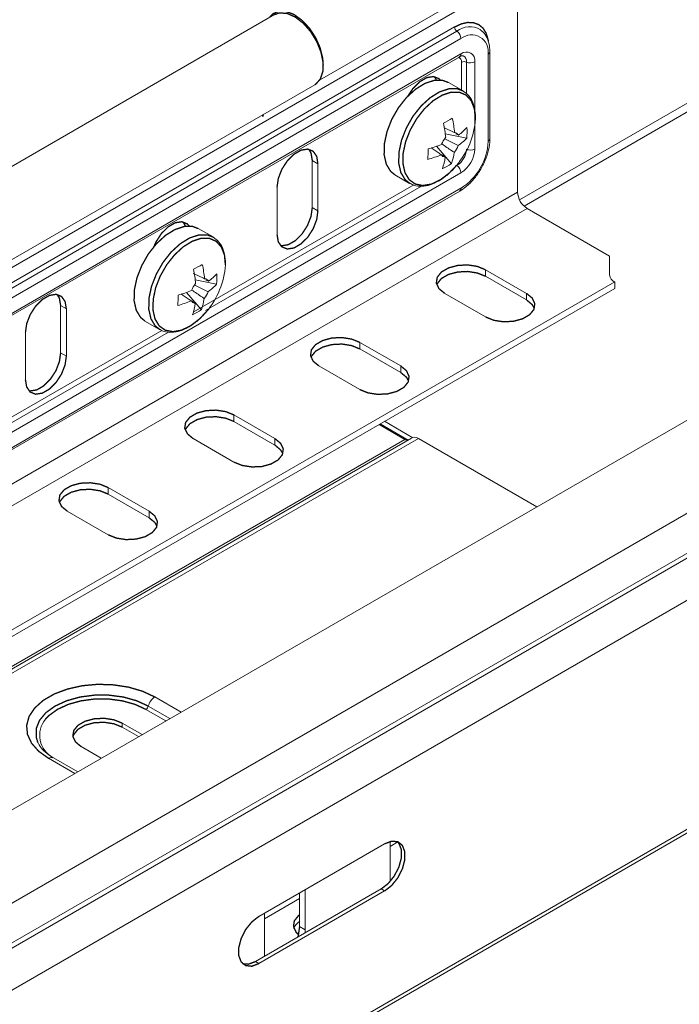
# Model space of a CAD drawing. Header units: millimetres. Extents: x 268 to 1703, y -1326 to 670.
# Tile 20 of 30: x 455 to 529, y 199 to 310. Entities that reach past the tile are written whole.
import ezdxf

# ---------------------------------------------------------------- set-up
doc = ezdxf.new("R2010")
doc.units = ezdxf.units.MM
doc.linetypes.add('K5LT32768', pattern=[0])
doc.linetypes.add('K5LT32769', pattern=[0])

msp = doc.modelspace()

# ---------------------------------------------------------------- linework, layer by layer
at = {"color": 7, "linetype": 'K5LT32768', "lineweight": 15}
for p, q in [((488.71, 302.73), (657.96, 400.44)), ((658.61, 373.39), (511.69, 288.57)), ((508.72, 313.21), (378.86, 238.24)), ((510.96, 290.15), (510.96, 311.24)), ((483.62, 310.1), (294.11, 200.7)), ((383.69, 239.32), (503.89, 308.71)), ((383.94, 238.84), (504.15, 308.24)), ((506.76, 308.42), (506.81, 308.38)), ((504.6, 307.41), (384.39, 238.01)), ((384.39, 236.29), (504.6, 305.69)), ((507.64, 295.85), (507.64, 305.65)), ((507.85, 296.14), (507.85, 305.94)), ((384.25, 235.97), (504.46, 305.37)), ((506.15, 304.79), (506.15, 294.99)), ((501.86, 302.75), (501.63, 303.12)), ((504.83, 301.53), (503.18, 302.47)), ((298.66, 192.82), (488.17, 302.22)), ((482.33, 298.85), (482.3, 298.66)), ((505.24, 296.22), (502.83, 296.71)), ((504.31, 296.55), (504.02, 296.7)), ((503.52, 293.33), (501.84, 295.3)), ((487.88, 293.71), (488.51, 293.34)), ((487.88, 288.4), (487.88, 293.71)), ((504.6, 292.3), (384.39, 222.91)), ((488.51, 288.03), (488.51, 293.34)), ((497.18, 292.08), (498.83, 291.13)), ((376.61, 212.59), (510.96, 290.15)), ((384.25, 220.87), (504.46, 290.26)), ((384.39, 221.19), (504.6, 290.58)), ((483.92, 290.69), (483.92, 285.38)), ((377.68, 210.76), (512.03, 288.32)), ((487.88, 288.4), (488.51, 288.03)), ((521.29, 282.96), (512.03, 288.32)), ((476.72, 285.1), (475.07, 286.04)), ((521.29, 282.96), (521.29, 280.85)), ((511.96, 278.76), (507.36, 281.41)), ((507.36, 280.68), (507.36, 281.41)), ((477.13, 279.79), (474.72, 280.28)), ((476.2, 280.12), (475.92, 280.26)), ((511.96, 278.03), (507.36, 280.68)), ((392.02, 205.07), (521.88, 280.04)), ((392.02, 204.33), (521.88, 279.3)), ((521.88, 279.3), (521.88, 280.04)), ((475.41, 276.9), (473.74, 278.86)), ((502.77, 278.76), (507.36, 276.11)), ((511.96, 278.03), (511.96, 278.76)), ((459.59, 277.38), (460.23, 277.01)), ((459.59, 272.07), (459.59, 277.38)), ((460.23, 271.71), (460.23, 277.01)), ((469.07, 275.65), (470.72, 274.7)), ((546.25, 273.88), (356.8, 164.51)), ((455.63, 274.36), (455.63, 269.05)), ((497.82, 270.6), (493.22, 273.25)), ((493.22, 272.51), (493.22, 273.25)), ((497.82, 269.86), (493.22, 272.51)), ((459.59, 272.07), (460.23, 271.71)), ((488.63, 270.6), (493.22, 267.94)), ((497.82, 269.86), (497.82, 270.6)), ((361.55, 156.77), (551.05, 266.17)), ((483.68, 262.43), (479.08, 265.09)), ((479.08, 264.35), (479.08, 265.09)), ((483.68, 261.7), (479.08, 264.35)), ((495.39, 264.01), (498.28, 262.34)), ((495.52, 264.09), (498.68, 262.26)), ((496.02, 264.37), (499.2, 262.53)), ((309.59, 153.11), (499.05, 262.48)), ((310.32, 153.03), (499.82, 262.43)), ((474.48, 262.43), (479.08, 259.78)), ((483.68, 261.7), (483.68, 262.43)), ((499.82, 262.43), (513.12, 254.75)), ((308.78, 152.94), (498.28, 262.34)), ((363.09, 147.88), (552.59, 257.27)), ((469.53, 254.27), (464.94, 256.92)), ((464.94, 256.19), (464.94, 256.92)), ((469.53, 253.53), (464.94, 256.19)), ((460.34, 254.27), (464.94, 251.61)), ((469.53, 253.53), (469.53, 254.27)), ((363.09, 122.12), (552.59, 231.52)), ((362.84, 121.57), (552.34, 230.97)), ((468.75, 229.14), (466.5, 230.44)), ((466.5, 229.99), (466.5, 230.44)), ((468.36, 228.92), (466.5, 229.99)), ((461.9, 227.79), (464.15, 226.49)), ((461.51, 224.96), (458.78, 226.54)), ((496.65, 212.72), (496.65, 217.13)), ((497.49, 217.07), (496.65, 216.58)), ((496.02, 216.87), (481.88, 208.71)), ((496.65, 212.64), (496.65, 212.72)), ((495.63, 211.79), (481.49, 203.62)), ((481.88, 203.4), (496.02, 211.56)), ((487.1, 211.72), (487.1, 207.21)), ((495.63, 211.79), (496.02, 211.56)), ((486.46, 210.7), (482.5, 208.42)), ((486.46, 211.35), (486.46, 207.58)), ((482.5, 204.56), (482.5, 209.07)), ((487.1, 207.21), (486.46, 207.58)), ((487.1, 207.21), (487.08, 206.85)), ((482.52, 204.22), (482.5, 204.56)), ((481.49, 203.62), (481.88, 203.4))]:
    msp.add_line(p, q, dxfattribs=at)
at = {"color": 8, "linetype": 'K5LT32769', "lineweight": 15, "true_color": 0x808080}
for p, q in [((511.19, 289.26), (657.96, 373.99)), ((504.67, 301.61), (504.67, 304.75)), ((505.21, 301.19), (505.21, 304.77)), ((503.98, 293.04), (504.15, 293.13)), ((474.5, 276.64), (499.3, 290.95)), ((475.89, 276.82), (500.16, 290.83)), ((383.69, 224.21), (470.96, 274.59)), ((383.94, 223.74), (471.72, 274.41)), ((361.68, 152.36), (551.13, 261.73)), ((361.92, 151.92), (551.38, 261.3)), ((470.17, 233.38), (473.13, 231.67)), ((471.42, 230.68), (469.17, 231.98)), ((469.44, 232.35), (471.88, 230.95)), ((461.19, 224.77), (458.23, 226.48))]:
    msp.add_line(p, q, dxfattribs=at)
at = {"color": 7, "linetype": 'K5LT32768', "const_width": 0.15}
for points in [[(489.11, 304.4), (489.05, 305.23), (488.76, 306.38), (488.25, 307.53), (487.55, 308.59), (486.72, 309.47), (485.83, 310.11), (484.94, 310.46), (484.13, 310.49), (483.45, 310.19), (483.08, 309.79)], [(488.17, 302.22), (488.27, 302.28), (488.79, 302.86), (489.07, 303.71), (489.09, 304.76), (488.85, 305.92), (488.37, 307.09), (487.69, 308.2), (486.87, 309.13), (485.96, 309.83), (485.06, 310.23), (484.21, 310.3), (483.62, 310.1)], [(503.18, 302.47), (502.54, 302.71), (501.59, 302.71), (500.55, 302.37), (499.49, 301.71), (498.47, 300.78), (497.56, 299.62), (496.81, 298.31), (496.28, 296.94), (495.99, 295.59), (495.96, 294.35), (496.2, 293.29), (496.69, 292.48), (497.18, 292.08)], [(502.28, 302.75), (502.12, 302.9), (501.51, 303.14), (500.76, 303.02), (499.96, 302.56), (499.21, 301.81), (498.64, 300.96)], [(482.38, 298.88), (482.34, 298.67), (482.33, 298.64)], [(488.51, 293.34), (488.38, 294.17), (487.98, 294.74), (487.37, 294.98), (486.62, 294.86), (485.82, 294.4), (485.07, 293.65), (484.46, 292.71), (484.06, 291.68), (483.92, 290.69)], [(487.88, 293.71), (487.74, 294.54), (487.49, 294.96)], [(483.92, 285.38), (484.06, 284.55), (484.46, 283.99), (485.07, 283.75), (485.82, 283.86), (486.62, 284.33), (487.37, 285.07), (487.98, 286.02), (488.38, 287.05), (488.51, 288.03)], [(484.3, 284.13), (484.43, 284.11), (485.18, 284.23), (485.98, 284.69), (486.73, 285.44), (487.34, 286.39), (487.74, 287.41), (487.88, 288.4)], [(474.07, 286.32), (473.83, 286.57), (473.22, 286.81), (472.47, 286.7), (471.67, 286.23), (470.92, 285.49), (470.31, 284.54), (470.08, 284.02)], [(473.62, 286.3), (473.6, 286.37), (473.35, 286.8)], [(475.07, 286.04), (474.44, 286.28), (473.49, 286.28), (472.45, 285.94), (471.38, 285.28), (470.36, 284.34), (469.45, 283.19), (468.71, 281.88), (468.17, 280.51), (467.88, 279.16), (467.85, 277.92), (468.09, 276.86), (468.58, 276.05), (469.07, 275.65)], [(507.36, 281.41), (506.44, 281.79), (505.35, 281.96), (504.23, 281.9), (503.2, 281.62), (502.4, 281.16), (501.93, 280.57), (501.83, 279.92), (502.12, 279.29), (502.77, 278.76)], [(507.36, 280.68), (506.44, 281.05), (505.35, 281.22), (504.23, 281.16), (503.2, 280.89), (502.4, 280.43), (501.93, 279.84), (501.88, 279.72)], [(460.23, 277.01), (460.09, 277.84), (459.69, 278.41), (459.08, 278.65), (458.33, 278.53), (457.53, 278.07), (456.78, 277.32), (456.17, 276.38), (455.77, 275.35), (455.63, 274.36)], [(459.59, 277.38), (459.45, 278.21), (459.21, 278.63)], [(507.36, 276.11), (508.29, 275.73), (509.38, 275.56), (510.5, 275.62), (511.53, 275.9), (512.32, 276.36), (512.8, 276.95), (512.9, 277.6), (512.61, 278.23), (511.96, 278.76)], [(512.85, 277.07), (512.61, 277.49), (511.96, 278.03)], [(493.22, 273.25), (492.3, 273.62), (491.21, 273.79), (490.08, 273.74), (489.06, 273.46), (488.26, 273), (487.78, 272.41), (487.69, 271.76), (487.98, 271.13), (488.63, 270.6)], [(493.22, 272.51), (492.3, 272.89), (491.21, 273.06), (490.08, 273), (489.06, 272.72), (488.26, 272.26), (487.78, 271.67), (487.74, 271.56)], [(455.63, 269.05), (455.77, 268.23), (456.17, 267.66), (456.78, 267.42), (457.53, 267.54), (458.33, 268), (459.08, 268.75), (459.69, 269.69), (460.09, 270.72), (460.23, 271.71)], [(456.02, 267.8), (456.15, 267.79), (456.9, 267.9), (457.69, 268.36), (458.44, 269.11), (459.06, 270.06), (459.45, 271.09), (459.59, 272.07)], [(493.22, 267.94), (494.15, 267.57), (495.24, 267.4), (496.36, 267.46), (497.38, 267.73), (498.18, 268.19), (498.66, 268.78), (498.76, 269.43), (498.47, 270.06), (497.82, 270.6)], [(498.71, 268.9), (498.47, 269.33), (497.82, 269.86)], [(479.08, 265.09), (478.16, 265.46), (477.07, 265.63), (475.94, 265.57), (474.92, 265.3), (474.12, 264.83), (473.64, 264.24), (473.54, 263.6), (473.84, 262.97), (474.48, 262.43)], [(479.08, 264.35), (478.16, 264.72), (477.07, 264.89), (475.94, 264.84), (474.92, 264.56), (474.12, 264.1), (473.64, 263.51), (473.6, 263.39)], [(479.08, 259.78), (480, 259.41), (481.1, 259.24), (482.22, 259.29), (483.24, 259.57), (484.04, 260.03), (484.52, 260.62), (484.62, 261.27), (484.32, 261.9), (483.68, 262.43)], [(484.57, 260.74), (484.32, 261.16), (483.68, 261.7)], [(464.94, 256.92), (464.01, 257.3), (462.92, 257.46), (461.8, 257.41), (460.78, 257.13), (459.98, 256.67), (459.5, 256.08), (459.4, 255.43), (459.69, 254.8), (460.34, 254.27)], [(464.94, 256.19), (464.01, 256.56), (462.92, 256.73), (461.8, 256.67), (460.78, 256.4), (459.98, 255.94), (459.5, 255.35), (459.45, 255.23)], [(464.94, 251.61), (465.86, 251.24), (466.95, 251.07), (468.08, 251.13), (469.1, 251.4), (469.9, 251.87), (470.38, 252.46), (470.47, 253.1), (470.18, 253.73), (469.53, 254.27)], [(470.42, 252.57), (470.18, 253), (469.53, 253.53)], [(458.23, 226.48), (457.12, 227.27), (456.32, 228.18), (455.86, 229.17), (455.77, 230.18), (456.04, 231.19), (456.68, 232.14), (457.64, 233), (458.89, 233.72), (460.37, 234.27), (462.02, 234.64), (463.76, 234.8), (465.52, 234.74), (467.23, 234.48), (468.8, 234.02), (470.17, 233.38)], [(469.17, 231.98), (467.94, 232.55), (466.52, 232.94), (464.99, 233.15), (463.41, 233.15), (461.88, 232.94), (460.46, 232.55), (459.23, 231.98), (458.25, 231.27), (457.88, 230.89)], [(466.5, 230.44), (465.58, 230.81), (464.49, 230.98), (463.36, 230.92), (462.34, 230.65), (461.54, 230.19), (461.06, 229.6), (460.96, 228.95), (461.26, 228.32), (461.9, 227.79)], [(466.5, 229.99), (465.58, 230.36), (464.49, 230.53), (463.36, 230.48), (462.34, 230.2), (461.54, 229.74), (461.06, 229.15), (460.98, 228.89)], [(497.44, 217.12), (497.62, 216.92), (497.9, 216.21), (497.9, 215.29), (497.62, 214.26), (497.11, 213.26), (496.42, 212.4), (495.63, 211.79)], [(496.02, 211.56), (496.81, 212.18), (497.5, 213.04), (498.01, 214.04), (498.28, 215.06), (498.28, 215.98), (498.01, 216.69), (497.5, 217.1), (496.81, 217.16), (496.02, 216.87)], [(481.88, 208.71), (481.09, 208.09), (480.4, 207.23), (479.89, 206.23), (479.62, 205.21), (479.62, 204.28), (479.89, 203.58), (480.4, 203.17), (481.09, 203.1), (481.88, 203.4)], [(486.46, 208.89), (486.34, 208.8), (485.86, 208.2), (485.77, 207.56), (486.06, 206.93), (486.34, 206.64)], [(486.46, 207.58), (486.32, 206.59), (486.26, 206.38)], [(481.49, 203.62), (480.7, 203.33), (480.07, 203.37)]]:
    msp.add_lwpolyline(points, dxfattribs=at)
at = {"color": 8, "linetype": 'K5LT32769', "true_color": 0x808080, "const_width": 0.15}
for points in [[(503.89, 308.71), (504.64, 309.06), (505.35, 309.22), (506.02, 309.19), (506.59, 308.98), (507.07, 308.59), (507.42, 308.03), (507.64, 307.33), (507.68, 307.09)], [(504.83, 301.52), (504.19, 301.76), (503.24, 301.76), (502.2, 301.42), (501.14, 300.76), (500.12, 299.83), (499.2, 298.67), (498.46, 297.36), (497.92, 295.99), (497.63, 294.64), (497.6, 293.4), (497.84, 292.34), (498.33, 291.53), (498.86, 291.11)], [(506.22, 298.39), (506.11, 299.5), (505.76, 300.41), (505.18, 301.05), (504.41, 301.38), (503.5, 301.38), (502.5, 301.05), (501.47, 300.42), (500.49, 299.51), (499.62, 298.4), (498.9, 297.14), (498.38, 295.83), (498.1, 294.53), (498.08, 293.33), (498.31, 292.31), (498.78, 291.54), (499.46, 291.05), (500.31, 290.88), (501.27, 291.04), (502.29, 291.53), (503.3, 292.3), (504.07, 293.11)], [(476.72, 285.09), (476.08, 285.33), (475.13, 285.33), (474.09, 284.99), (473.03, 284.33), (472.01, 283.4), (471.1, 282.24), (470.35, 280.93), (469.81, 279.56), (469.52, 278.21), (469.5, 276.97), (469.74, 275.91), (470.22, 275.1), (470.75, 274.68)], [(478.11, 281.96), (478.01, 283.07), (477.65, 283.98), (477.07, 284.62), (476.3, 284.95), (475.39, 284.95), (474.39, 284.62), (473.37, 283.99), (472.39, 283.08), (471.51, 281.97), (470.79, 280.71), (470.27, 279.39), (470, 278.1), (469.97, 276.9), (470.2, 275.88), (470.67, 275.1), (471.35, 274.62), (472.2, 274.45), (473.16, 274.61), (474.18, 275.1), (475.19, 275.87), (475.96, 276.68)], [(457.01, 228.31), (456.84, 228.85), (456.84, 229.81), (457.21, 230.74), (457.93, 231.61), (458.96, 232.35), (460.26, 232.95), (461.76, 233.37), (463.37, 233.58), (465.03, 233.58), (466.65, 233.37), (468.14, 232.95), (469.44, 232.35)]]:
    msp.add_lwpolyline(points, dxfattribs=at)
at = {"color": 7, "linetype": 'K5LT32768', "lineweight": 15}
for centre, radius, start, end in [((504.51, 308.74), 0.622, 182.8073, 234.1798), ((503.51, 307.36), 1.09, 2.8075, 54.1795), ((505.79, 305.95), 1.88, 350.7858, 129.2035), ((505.21, 304.94), 0.959, 350.7858, 129.2037), ((504.96, 304.2), 0.622, 65.8248, 117.1885), ((505.66, 305.76), 1.09, 245.8228, 297.1892), ((493.01, 316.61), 21.04, 297.1775, 300.2949), ((490.34, 295.14), 12.59, 5.1762, 12.6165), ((491.34, 295.69), 12.59, 5.1748, 12.6179), ((497.26, 298.96), 8.98, 319.3546, 356.3265), ((503.84, 296.3), 0.531, 28.6408, 86.3718), ((500.64, 301.68), 6.31, 305.6187, 317.2219), ((498.18, 296.96), 7.1, 354.0289, 3.5117), ((504.83, 294.6), 2.58, 139.2529, 159.0867), ((500.61, 300.51), 6.31, 305.6187, 317.2219), ((501.04, 296.15), 6.62, 302.6054, 357.3946), ((480.38, 294.85), 20.52, 357.1309, 0.4098), ((497.61, 307.21), 12.65, 285.0653, 292.3594), ((497.18, 295.56), 6.72, 340.5852, 351.9035), ((501.88, 296.3), 2.58, 319.2542, 339.0854), ((502.91, 295.07), 2.3, 302.6058, 357.3939), ((502.78, 295.15), 3.37, 302.6053, 357.3946), ((505.66, 295.96), 1.09, 245.8228, 297.1892), ((497.58, 306.04), 12.65, 285.0654, 292.3593), ((502.86, 294.6), 0.531, 208.6402, 266.3698), ((496.18, 295.01), 6.71, 340.5839, 351.9048), ((499.75, 299.01), 6.81, 293.9169, 303.5553), ((503.51, 292.25), 1.09, 2.8074, 54.1796), ((513.27, 290.26), 2.31, 182.6055, 237.3945), ((464.9, 300.18), 21.04, 297.1773, 300.295), ((462.23, 278.71), 12.59, 5.1762, 12.6174), ((463.23, 279.26), 12.59, 5.1755, 12.6172), ((469.15, 282.53), 8.98, 319.355, 356.3261), ((475.74, 279.87), 0.531, 28.6447, 86.3677), ((472.53, 285.25), 6.31, 305.6189, 317.2217), ((470.07, 280.53), 7.1, 354.0314, 3.5092), ((522.3, 280.95), 1.01, 185.694, 245.6253), ((469.5, 290.78), 12.65, 285.0654, 292.3592), ((476.72, 278.17), 2.58, 139.253, 159.0857), ((472.5, 284.08), 6.31, 305.619, 317.2217), ((452.27, 278.42), 20.52, 357.1309, 0.4098), ((469.47, 289.61), 12.65, 285.0652, 292.3593), ((474.75, 278.17), 0.531, 208.6447, 266.3677), ((469.07, 279.13), 6.72, 340.5852, 351.9043), ((473.77, 279.87), 2.58, 319.253, 339.0857), ((468.07, 278.58), 6.72, 340.5851, 351.9035), ((471.64, 282.58), 6.81, 293.9168, 303.5556), ((499.36, 261.73), 0.842, 56.9536, 97.947), ((498.56, 262.74), 0.483, 235.4194, 283.1502), ((471.11, 231.93), 1.72, 122.8986, 165.7864), ((468.83, 232.51), 0.626, 302.9013, 345.7842), ((487.43, 206.72), 1.73, 123.7905, 158.4728)]:
    msp.add_arc(centre, radius, start, end, dxfattribs=at)
at = {"color": 8, "linetype": 'K5LT32769', "lineweight": 15, "true_color": 0x808080}
for centre, radius, start, end in [((505.59, 306.37), 2.36, 60.3433, 127.6128), ((504.26, 305.65), 0.339, 304.4276, 6.8845), ((507.51, 305.96), 0.339, 293.1066, 355.5875), ((504.18, 304.83), 0.495, 351.3757, 71.9515), ((504.52, 304.86), 0.7, 352.1756, 61.9524), ((507.51, 296.17), 0.339, 293.1023, 355.5779), ((504.26, 290.54), 0.339, 304.4262, 6.886), ((460.12, 229.08), 2.88, 141.1772, 241.7004), ((458.55, 226.04), 0.542, 65.0081, 126.3043)]:
    msp.add_arc(centre, radius, start, end, dxfattribs=at)
at = {"color": 7, "linetype": 'K5LT32768', "lineweight": 15}
for points, knots in [([(507.85, 305.94), (507.84, 306.13), (507.82, 306.69), (507.59, 307.45), (507.21, 308.09), (506.89, 308.29), (506.79, 308.35)], [0, 0, 0, 0, 0.191439, 0.554403, 0.864743, 1, 1, 1, 1]), ([(504.46, 305.37), (504.52, 305.4), (504.68, 305.48), (504.83, 305.49), (504.84, 305.48), (504.84, 305.48)], [0, 0, 0, 0, 0.270416, 0.6698, 1, 1, 1, 1]), ([(506.23, 298.43), (506.22, 298.64), (506.22, 299.24), (506.01, 300.12), (505.56, 300.99), (505.06, 301.35), (504.83, 301.51)], [0, 0, 0, 0, 0.153038, 0.444485, 0.734721, 1, 1, 1, 1]), ([(502.66, 297.42), (502.97, 297.26), (503.38, 297.07), (503.79, 296.87), (503.88, 296.83)], [0, 0, 0, 0, 0.781276, 1, 1, 1, 1]), ([(502.77, 296.12), (503.18, 295.92), (503.69, 295.68), (504.19, 295.43), (504.29, 295.38)], [0, 0, 0, 0, 0.809255, 1, 1, 1, 1]), ([(504.46, 290.26), (504.62, 290.36), (505.1, 290.66), (505.84, 291.34), (506.61, 292.32), (507.24, 293.43), (507.66, 294.6), (507.83, 295.51), (507.85, 296.01), (507.85, 296.14)], [0, 0, 0, 0, 0.090961, 0.260696, 0.429942, 0.598882, 0.768322, 0.939038, 1, 1, 1, 1]), ([(502.39, 294.34), (502.31, 294.4), (501.93, 294.66), (501.55, 294.91), (501.25, 295.12)], [0, 0, 0, 0, 0.21357, 1, 1, 1, 1]), ([(503.83, 294.62), (503.74, 294.68), (503.28, 294.99), (502.81, 295.3), (502.44, 295.56)], [0, 0, 0, 0, 0.191023, 1, 1, 1, 1]), ([(502.4, 294.36), (502.45, 294.32), (502.59, 294.22), (502.74, 294.13), (502.83, 294.07)], [0, 0, 0, 0, 0.381776, 1, 1, 1, 1]), ([(498.88, 291.14), (498.96, 291.09), (499.28, 290.87), (499.98, 290.77), (500.91, 290.86), (501.9, 291.25), (502.88, 291.9), (503.62, 292.56), (503.98, 293.02), (504.06, 293.13)], [0, 0, 0, 0, 0.056217, 0.227212, 0.39905, 0.577521, 0.761275, 0.946311, 1, 1, 1, 1]), ([(478.12, 282), (478.12, 282.21), (478.11, 282.81), (477.91, 283.69), (477.45, 284.56), (476.96, 284.92), (476.72, 285.08)], [0, 0, 0, 0, 0.153037, 0.444485, 0.734719, 1, 1, 1, 1]), ([(474.5, 281.01), (474.83, 280.85), (475.26, 280.65), (475.68, 280.44), (475.77, 280.4)], [0, 0, 0, 0, 0.790066, 1, 1, 1, 1]), ([(475.72, 278.19), (475.63, 278.25), (475.17, 278.56), (474.71, 278.87), (474.33, 279.13)], [0, 0, 0, 0, 0.191023, 1, 1, 1, 1]), ([(474.67, 279.69), (475.07, 279.49), (475.58, 279.25), (476.08, 279), (476.18, 278.95)], [0, 0, 0, 0, 0.809255, 1, 1, 1, 1]), ([(474.29, 277.91), (474.2, 277.97), (473.82, 278.23), (473.44, 278.48), (473.14, 278.69)], [0, 0, 0, 0, 0.21357, 1, 1, 1, 1]), ([(474.29, 277.93), (474.34, 277.89), (474.49, 277.79), (474.63, 277.7), (474.72, 277.64)], [0, 0, 0, 0, 0.381776, 1, 1, 1, 1]), ([(470.78, 274.71), (470.85, 274.66), (471.17, 274.44), (471.87, 274.34), (472.8, 274.43), (473.79, 274.82), (474.77, 275.47), (475.51, 276.13), (475.87, 276.59), (475.95, 276.7)], [0, 0, 0, 0, 0.056218, 0.227213, 0.399051, 0.577522, 0.761276, 0.946311, 1, 1, 1, 1]), ([(456.99, 228.42), (457, 228.36), (457.01, 228.28), (457.06, 228.2), (457.07, 228.19)], [0, 0, 0, 0, 0.760433, 1, 1, 1, 1]), ([(458.78, 226.54), (458.61, 226.64), (458.13, 226.94), (457.52, 227.48), (457.13, 227.99), (457.05, 228.24), (457.03, 228.3)], [0, 0, 0, 0, 0.18739, 0.545116, 0.903092, 1, 1, 1, 1])]:
    msp.add_open_spline(points, degree=3, knots=knots, dxfattribs=at)

doc.saveas('drawing.dxf')
